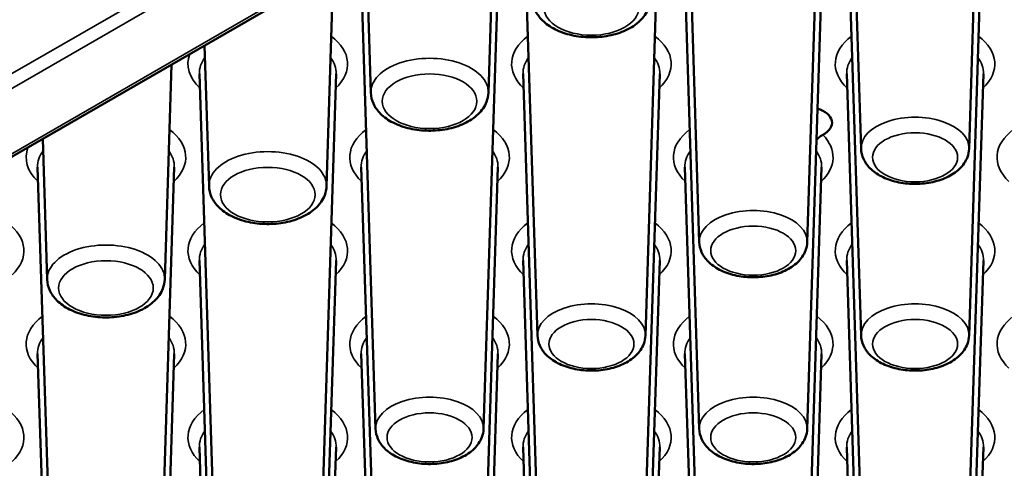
# Paper-space layout 'Sheet_1' of a CAD drawing. Header units: millimetres. Extents: x 0.8 to 58.3, y 0.8 to 58.3.
# Tile 55 of 128: x 9.9 to 11.5, y 46 to 46.8. Entities that reach past the tile are written whole.
import ezdxf

# ---------------------------------------------------------------- set-up
doc = ezdxf.new("R2010")
doc.units = ezdxf.units.MM
doc.layers.add('Visible (ISO)', color=7, linetype='Continuous', lineweight=50)
doc.layers.add('Visible Narrow (ISO)', color=7, linetype='Continuous', lineweight=35)

psp = doc.layouts.new('Sheet_1')

# ---------------------------------------------------------------- linework, layer by layer
at = {"layer": 'Visible (ISO)'}
for p, q in [((4.24538, 43.29452), (12.96465, 48.32859)), ((11.30336, 46.53965), (11.2786, 47.31172)), ((11.48901, 46.53965), (11.51377, 47.31172)), ((11.02497, 46.37892), (11.00021, 47.15099)), ((11.21062, 46.37892), (11.23539, 47.15099)), ((10.66209, 46.636), (10.67396, 47.00606)), ((10.74659, 46.2182), (10.72182, 46.99027)), ((10.93223, 46.2182), (10.957, 46.99027)), ((11.30336, 46.2182), (11.2786, 46.99027)), ((11.48901, 46.2182), (11.51377, 46.99027)), ((10.45995, 46.636), (10.45219, 46.87802)), ((10.3837, 46.47527), (10.39557, 46.84533)), ((10.4682, 46.05747), (10.44343, 46.82954)), ((10.65384, 46.05747), (10.67861, 46.82954)), ((11.02497, 46.05747), (11.00021, 46.82954)), ((11.21062, 46.05747), (11.23539, 46.82954)), ((10.18156, 46.47527), (10.1738, 46.71729)), ((10.10531, 46.31455), (10.11718, 46.6846)), ((10.18981, 45.89674), (10.16504, 46.66881)), ((10.37545, 45.89674), (10.40022, 46.66881)), ((10.74659, 45.89674), (10.72182, 46.66881)), ((10.93223, 45.89674), (10.957, 46.66881)), ((11.30336, 45.89674), (11.2786, 46.66881)), ((11.48901, 45.89674), (11.51377, 46.66881)), ((9.90317, 46.31455), (9.89541, 46.55657)), ((9.91142, 45.73601), (9.88666, 46.50808)), ((10.09707, 45.73601), (10.12183, 46.50808)), ((10.4682, 45.73601), (10.44343, 46.50808)), ((10.65384, 45.73601), (10.67861, 46.50808)), ((11.02497, 45.73601), (11.00021, 46.50808)), ((11.21062, 45.73601), (11.23539, 46.50808)), ((10.18981, 45.57529), (10.16504, 46.34736)), ((10.37545, 45.57529), (10.40022, 46.34736)), ((10.74659, 45.57529), (10.72182, 46.34736)), ((10.93223, 45.57529), (10.957, 46.34736)), ((11.30336, 45.57529), (11.2786, 46.34736)), ((11.48901, 45.57529), (11.51377, 46.34736)), ((9.91142, 45.41456), (9.88666, 46.18663)), ((10.09707, 45.41456), (10.12183, 46.18663)), ((10.4682, 45.41456), (10.44343, 46.18663)), ((10.65384, 45.41456), (10.67861, 46.18663)), ((11.02497, 45.41456), (11.00021, 46.18663)), ((11.21062, 45.41456), (11.23539, 46.18663)), ((10.18981, 45.25383), (10.16504, 46.0259)), ((10.37545, 45.25383), (10.40022, 46.0259)), ((10.74659, 45.25383), (10.72182, 46.0259)), ((10.93223, 45.25383), (10.957, 46.0259)), ((11.30336, 45.25383), (11.2786, 46.0259)), ((11.48901, 45.25383), (11.51377, 46.0259))]:
    psp.add_line(p, q, dxfattribs=at)
psp.add_ellipse((11.2041, 46.58446), major_axis=(0.04921, 0), ratio=0.5773503, start_param=5.4621017, end_param=7.3394277, dxfattribs=at)
for points, knots in [([(10.73834, 46.79673), (10.73855, 46.79027), (10.74013, 46.7839), (10.74573, 46.77161), (10.74997, 46.76582), (10.76115, 46.75466), (10.76847, 46.74959), (10.78546, 46.74094), (10.79529, 46.73753), (10.81595, 46.7329), (10.82676, 46.73168), (10.84836, 46.73143), (10.85914, 46.7324), (10.87986, 46.73647), (10.88979, 46.73959), (10.90793, 46.74804), (10.91616, 46.75338), (10.92925, 46.76604), (10.93436, 46.77324), (10.93924, 46.78629), (10.94031, 46.79149), (10.94048, 46.79673)], [3.9455081, 3.9455081, 3.9455081, 3.9455081, 4.1845436, 4.1845436, 4.4511673, 4.4511673, 4.7745759, 4.7745759, 5.1276159, 5.1276159, 5.4784127, 5.4784127, 5.8261934, 5.8261934, 6.1764028, 6.1764028, 6.5300221, 6.5300221, 6.8559818, 6.8559818, 7.0500662, 7.0500662, 7.0500662, 7.0500662]), ([(10.45995, 46.636), (10.46016, 46.62954), (10.46174, 46.62317), (10.46734, 46.61088), (10.47158, 46.60509), (10.48276, 46.59393), (10.49008, 46.58887), (10.50707, 46.58021), (10.5169, 46.5768), (10.53756, 46.57217), (10.54838, 46.57095), (10.56998, 46.57071), (10.58075, 46.57167), (10.60147, 46.57574), (10.6114, 46.57887), (10.62955, 46.58731), (10.63777, 46.59265), (10.65087, 46.60531), (10.65598, 46.61251), (10.66085, 46.62556), (10.66192, 46.63076), (10.66209, 46.636)], [3.9455081, 3.9455081, 3.9455081, 3.9455081, 4.1845436, 4.1845436, 4.4511673, 4.4511673, 4.7745759, 4.7745759, 5.1276159, 5.1276159, 5.4784127, 5.4784127, 5.8261934, 5.8261934, 6.1764028, 6.1764028, 6.5300221, 6.5300221, 6.8559818, 6.8559818, 7.0500662, 7.0500662, 7.0500662, 7.0500662]), ([(11.23763, 46.56367), (11.23634, 46.56297), (11.23499, 46.56214), (11.23176, 46.55986), (11.22993, 46.55834), (11.22766, 46.55607), (11.2271, 46.55547), (11.22657, 46.55486)], [0.082384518, 0.082384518, 0.082384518, 0.082384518, 0.09586809, 0.09586809, 0.114123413, 0.114123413, 0.120328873, 0.120328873, 0.120328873, 0.120328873]), ([(11.30336, 46.53965), (11.30355, 46.53368), (11.30499, 46.52779), (11.31008, 46.51645), (11.31392, 46.51111), (11.32404, 46.50079), (11.33068, 46.49611), (11.34616, 46.48803), (11.35517, 46.48483), (11.37413, 46.48047), (11.38407, 46.4793), (11.40392, 46.47901), (11.41383, 46.47987), (11.4329, 46.48358), (11.44206, 46.48645), (11.45884, 46.49426), (11.46648, 46.49922), (11.47861, 46.51102), (11.48334, 46.51772), (11.48786, 46.52991), (11.48885, 46.53476), (11.48901, 46.53965)], [3.9455081, 3.9455081, 3.9455081, 3.9455081, 4.1802605, 4.1802605, 4.4421326, 4.4421326, 4.7628206, 4.7628206, 5.1183591, 5.1183591, 5.4724135, 5.4724135, 5.8230903, 5.8230903, 6.1763313, 6.1763313, 6.5329314, 6.5329314, 6.8576474, 6.8576474, 7.0500662, 7.0500662, 7.0500662, 7.0500662]), ([(10.18156, 46.47527), (10.18177, 46.46882), (10.18335, 46.46244), (10.18896, 46.45015), (10.19319, 46.44436), (10.20437, 46.4332), (10.2117, 46.42814), (10.22868, 46.41948), (10.23852, 46.41607), (10.25917, 46.41144), (10.26999, 46.41022), (10.29159, 46.40998), (10.30237, 46.41094), (10.32308, 46.41502), (10.33301, 46.41814), (10.35116, 46.42659), (10.35938, 46.43193), (10.37248, 46.44458), (10.37759, 46.45179), (10.38247, 46.46483), (10.38353, 46.47003), (10.3837, 46.47527)], [3.9455081, 3.9455081, 3.9455081, 3.9455081, 4.1845436, 4.1845436, 4.4511673, 4.4511673, 4.7745759, 4.7745759, 5.1276159, 5.1276159, 5.4784127, 5.4784127, 5.8261934, 5.8261934, 6.1764028, 6.1764028, 6.5300221, 6.5300221, 6.8559818, 6.8559818, 7.0500662, 7.0500662, 7.0500662, 7.0500662]), ([(11.02497, 46.37892), (11.02517, 46.37296), (11.0266, 46.36706), (11.03169, 46.35572), (11.03553, 46.35039), (11.04565, 46.34007), (11.05229, 46.33538), (11.06777, 46.3273), (11.07678, 46.32411), (11.09574, 46.31974), (11.10568, 46.31858), (11.12553, 46.31828), (11.13544, 46.31914), (11.15451, 46.32286), (11.16367, 46.32572), (11.18046, 46.33353), (11.18809, 46.33849), (11.20022, 46.35029), (11.20495, 46.357), (11.20947, 46.36918), (11.21046, 46.37403), (11.21062, 46.37892)], [3.9455081, 3.9455081, 3.9455081, 3.9455081, 4.1802605, 4.1802605, 4.4421326, 4.4421326, 4.7628206, 4.7628206, 5.1183591, 5.1183591, 5.4724135, 5.4724135, 5.8230903, 5.8230903, 6.1763313, 6.1763313, 6.5329314, 6.5329314, 6.8576474, 6.8576474, 7.0500662, 7.0500662, 7.0500662, 7.0500662]), ([(9.90317, 46.31455), (9.90338, 46.30809), (9.90496, 46.30171), (9.91057, 46.28942), (9.91481, 46.28364), (9.92598, 46.27248), (9.93331, 46.26741), (9.95029, 46.25875), (9.96013, 46.25534), (9.98078, 46.25071), (9.9916, 46.24949), (10.0132, 46.24925), (10.02398, 46.25021), (10.04469, 46.25429), (10.05462, 46.25741), (10.07277, 46.26586), (10.08099, 46.2712), (10.09409, 46.28385), (10.0992, 46.29106), (10.10408, 46.30411), (10.10514, 46.3093), (10.10531, 46.31455)], [3.9455081, 3.9455081, 3.9455081, 3.9455081, 4.1845436, 4.1845436, 4.4511673, 4.4511673, 4.7745759, 4.7745759, 5.1276159, 5.1276159, 5.4784127, 5.4784127, 5.8261934, 5.8261934, 6.1764028, 6.1764028, 6.5300221, 6.5300221, 6.8559818, 6.8559818, 7.0500662, 7.0500662, 7.0500662, 7.0500662]), ([(10.74659, 46.2182), (10.74678, 46.21223), (10.74822, 46.20634), (10.7533, 46.19499), (10.75714, 46.18966), (10.76726, 46.17934), (10.7739, 46.17465), (10.78938, 46.16658), (10.7984, 46.16338), (10.81735, 46.15901), (10.82729, 46.15785), (10.84714, 46.15756), (10.85705, 46.15841), (10.87613, 46.16213), (10.88528, 46.16499), (10.90207, 46.17281), (10.9097, 46.17777), (10.92183, 46.18956), (10.92657, 46.19627), (10.93109, 46.20846), (10.93207, 46.2133), (10.93223, 46.2182)], [3.9455081, 3.9455081, 3.9455081, 3.9455081, 4.1802605, 4.1802605, 4.4421326, 4.4421326, 4.7628206, 4.7628206, 5.1183591, 5.1183591, 5.4724135, 5.4724135, 5.8230903, 5.8230903, 6.1763313, 6.1763313, 6.5329314, 6.5329314, 6.8576474, 6.8576474, 7.0500662, 7.0500662, 7.0500662, 7.0500662]), ([(11.30336, 46.2182), (11.30355, 46.21223), (11.30499, 46.20634), (11.31008, 46.19499), (11.31392, 46.18966), (11.32404, 46.17934), (11.33068, 46.17465), (11.34616, 46.16658), (11.35517, 46.16338), (11.37413, 46.15901), (11.38407, 46.15785), (11.40392, 46.15756), (11.41383, 46.15841), (11.4329, 46.16213), (11.44206, 46.16499), (11.45884, 46.17281), (11.46648, 46.17777), (11.47861, 46.18956), (11.48334, 46.19627), (11.48786, 46.20846), (11.48885, 46.2133), (11.48901, 46.2182)], [3.9455081, 3.9455081, 3.9455081, 3.9455081, 4.1802605, 4.1802605, 4.4421326, 4.4421326, 4.7628206, 4.7628206, 5.1183591, 5.1183591, 5.4724135, 5.4724135, 5.8230903, 5.8230903, 6.1763313, 6.1763313, 6.5329314, 6.5329314, 6.8576474, 6.8576474, 7.0500662, 7.0500662, 7.0500662, 7.0500662]), ([(10.4682, 46.05747), (10.46839, 46.0515), (10.46983, 46.04561), (10.47491, 46.03426), (10.47875, 46.02893), (10.48887, 46.01861), (10.49551, 46.01393), (10.51099, 46.00585), (10.52001, 46.00265), (10.53896, 45.99829), (10.5489, 45.99712), (10.56875, 45.99683), (10.57866, 45.99769), (10.59774, 46.0014), (10.6069, 46.00427), (10.62368, 46.01208), (10.63131, 46.01704), (10.64344, 46.02884), (10.64818, 46.03554), (10.6527, 46.04773), (10.65369, 46.05258), (10.65384, 46.05747)], [3.9455081, 3.9455081, 3.9455081, 3.9455081, 4.1802605, 4.1802605, 4.4421326, 4.4421326, 4.7628206, 4.7628206, 5.1183591, 5.1183591, 5.4724135, 5.4724135, 5.8230903, 5.8230903, 6.1763313, 6.1763313, 6.5329314, 6.5329314, 6.8576474, 6.8576474, 7.0500662, 7.0500662, 7.0500662, 7.0500662]), ([(11.02497, 46.05747), (11.02517, 46.0515), (11.0266, 46.04561), (11.03169, 46.03426), (11.03553, 46.02893), (11.04565, 46.01861), (11.05229, 46.01393), (11.06777, 46.00585), (11.07678, 46.00265), (11.09574, 45.99829), (11.10568, 45.99712), (11.12553, 45.99683), (11.13544, 45.99769), (11.15451, 46.0014), (11.16367, 46.00427), (11.18046, 46.01208), (11.18809, 46.01704), (11.20022, 46.02884), (11.20495, 46.03554), (11.20947, 46.04773), (11.21046, 46.05258), (11.21062, 46.05747)], [3.9455081, 3.9455081, 3.9455081, 3.9455081, 4.1802605, 4.1802605, 4.4421326, 4.4421326, 4.7628206, 4.7628206, 5.1183591, 5.1183591, 5.4724135, 5.4724135, 5.8230903, 5.8230903, 6.1763313, 6.1763313, 6.5329314, 6.5329314, 6.8576474, 6.8576474, 7.0500662, 7.0500662, 7.0500662, 7.0500662])]:
    psp.add_open_spline(points, degree=3, knots=knots, dxfattribs=at)
at = {"layer": 'Visible Narrow (ISO)'}
for p, q in [((12.87304, 48.41917), (4.12917, 43.37089)), ((4.1403, 43.35142), (12.88417, 48.3997)), ((12.96215, 48.33247), (4.23751, 43.2953))]:
    psp.add_line(p, q, dxfattribs=at)
for centre, major_axis in [((10.83941, 46.78216), (-0.08141, 0)), ((10.56102, 46.62143), (-0.08141, 0)), ((11.39619, 46.52499), (-0.07316, 0)), ((10.28263, 46.4607), (-0.08141, 0)), ((11.1178, 46.36427), (-0.07316, 0)), ((10.00424, 46.29997), (-0.08141, 0)), ((10.83941, 46.20354), (-0.07316, 0)), ((11.39619, 46.20354), (-0.07316, 0)), ((10.56102, 46.04281), (-0.07316, 0)), ((11.1178, 46.04281), (-0.07316, 0))]:
    psp.add_ellipse(centre, major_axis=major_axis, ratio=0.5773503, dxfattribs=at)
for centre, major_axis, start_param, end_param in [((10.28263, 46.68572), (0.13729, 0), 5.7297669, 6.9324051), ((10.83941, 46.68572), (-0.13729, 0), 5.6339655, 6.8366037), ((10.83941, 46.68572), (0.13729, 0), 5.7297669, 6.9324051), ((11.39619, 46.68572), (-0.13729, 0), 5.6339655, 6.8366037), ((11.39619, 46.68572), (0.13729, 0), 5.7297669, 6.9324051), ((10.28263, 46.68572), (-0.13729, 0), 6.0672132, 6.8366037), ((10.28263, 46.67007), (-0.11761, 0), 5.8798722, 6.3017026), ((10.28263, 46.67007), (0.11761, 0), 6.264668, 6.6864984), ((10.56102, 46.63708), (-0.10109, 0), 3.1230754, 6.3017026), ((10.83941, 46.67007), (-0.11761, 0), 5.8798722, 6.3017026), ((10.83941, 46.67007), (0.11761, 0), 6.264668, 6.6864984), ((11.39619, 46.67007), (-0.11761, 0), 5.8798722, 6.3017026), ((11.39619, 46.67007), (0.11761, 0), 6.264668, 6.6864984), ((11.39619, 46.54064), (0.09284, 0), 6.264668, 9.4432953), ((10.00424, 46.52499), (0.13729, 0), 5.7297669, 6.9324051), ((10.56102, 46.52499), (-0.13729, 0), 5.6339655, 6.8366037), ((10.56102, 46.52499), (0.13729, 0), 5.7297669, 6.9324051), ((11.1178, 46.52499), (-0.13729, 0), 5.6339655, 6.8366037), ((11.67457, 46.52499), (-0.13729, 0), 5.6339655, 6.8366037), ((11.1178, 46.52499), (0.13729, 0), 5.7297669, 6.7928985), ((10.00424, 46.52499), (-0.13729, 0), 6.0672132, 6.8366037), ((10.00424, 46.50934), (-0.11761, 0), 5.8798722, 6.3017026), ((10.00424, 46.50934), (0.11761, 0), 6.264668, 6.6864984), ((10.28263, 46.47635), (-0.10109, 0), 3.1230754, 6.3017026), ((10.56102, 46.50934), (-0.11761, 0), 5.8798722, 6.3017026), ((10.56102, 46.50934), (0.11761, 0), 6.264668, 6.6864984), ((11.1178, 46.50934), (-0.11761, 0), 5.8798722, 6.3017026), ((11.1178, 46.50934), (0.11761, 0), 6.264668, 6.6864984), ((11.1178, 46.37992), (0.09284, 0), 6.264668, 9.4432953), ((9.72585, 46.36427), (0.13729, 0), 5.7297669, 6.9324051), ((10.28263, 46.36427), (-0.13729, 0), 5.6339655, 6.8366037), ((10.28263, 46.36427), (0.13729, 0), 5.7297669, 6.9324051), ((10.83941, 46.36427), (-0.13729, 0), 5.6339655, 6.8366037), ((10.83941, 46.36427), (0.13729, 0), 5.7297669, 6.9324051), ((11.39619, 46.36427), (-0.13729, 0), 5.6339655, 6.8366037), ((11.39619, 46.36427), (0.13729, 0), 5.7297669, 6.9324051), ((10.00424, 46.31563), (-0.10109, 0), 3.1230754, 6.3017026), ((10.28263, 46.34861), (-0.11761, 0), 5.8798722, 6.3017026), ((10.28263, 46.34861), (0.11761, 0), 6.264668, 6.6864984), ((10.83941, 46.34861), (-0.11761, 0), 5.8798722, 6.3017026), ((10.83941, 46.34861), (0.11761, 0), 6.264668, 6.6864984), ((11.39619, 46.34861), (-0.11761, 0), 5.8798722, 6.3017026), ((11.39619, 46.34861), (0.11761, 0), 6.264668, 6.6864984), ((10.83941, 46.21919), (0.09284, 0), 6.264668, 9.4432953), ((11.39619, 46.21919), (0.09284, 0), 6.264668, 9.4432953), ((10.00424, 46.20354), (-0.13729, 0), 5.6339655, 6.8366037), ((10.00424, 46.20354), (0.13729, 0), 5.7297669, 6.9324051), ((10.56102, 46.20354), (-0.13729, 0), 5.6339655, 6.8366037), ((10.56102, 46.20354), (0.13729, 0), 5.7297669, 6.9324051), ((11.1178, 46.20354), (-0.13729, 0), 5.6339655, 6.8366037), ((11.1178, 46.20354), (0.13729, 0), 5.7297669, 6.9324051), ((11.67457, 46.20354), (-0.13729, 0), 5.6339655, 6.8366037), ((10.00424, 46.18789), (-0.11761, 0), 5.8798722, 6.3017026), ((10.00424, 46.18789), (0.11761, 0), 6.264668, 6.6864984), ((10.56102, 46.18789), (-0.11761, 0), 5.8798722, 6.3017026), ((10.56102, 46.18789), (0.11761, 0), 6.264668, 6.6864984), ((11.1178, 46.18789), (-0.11761, 0), 5.8798722, 6.3017026), ((11.1178, 46.18789), (0.11761, 0), 6.264668, 6.6864984), ((10.56102, 46.05846), (0.09284, 0), 6.264668, 9.4432953), ((11.1178, 46.05846), (0.09284, 0), 6.264668, 9.4432953), ((9.72585, 46.04281), (0.13729, 0), 5.7297669, 6.9324051), ((10.28263, 46.04281), (-0.13729, 0), 5.6339655, 6.8366037), ((10.28263, 46.04281), (0.13729, 0), 5.7297669, 6.9324051), ((10.83941, 46.04281), (-0.13729, 0), 5.6339655, 6.8366037), ((10.83941, 46.04281), (0.13729, 0), 5.7297669, 6.9324051), ((11.39619, 46.04281), (-0.13729, 0), 5.6339655, 6.8366037), ((11.39619, 46.04281), (0.13729, 0), 5.7297669, 6.9324051), ((10.28263, 46.02716), (-0.11761, 0), 5.8798722, 6.3017026), ((10.28263, 46.02716), (0.11761, 0), 6.264668, 6.6864984), ((10.83941, 46.02716), (-0.11761, 0), 5.8798722, 6.3017026), ((10.83941, 46.02716), (0.11761, 0), 6.264668, 6.6864984), ((11.39619, 46.02716), (-0.11761, 0), 5.8798722, 6.3017026), ((11.39619, 46.02716), (0.11761, 0), 6.264668, 6.6864984)]:
    psp.add_ellipse(centre, major_axis=major_axis, ratio=0.5773503, start_param=start_param, end_param=end_param, dxfattribs=at)

doc.saveas('drawing.dxf')
